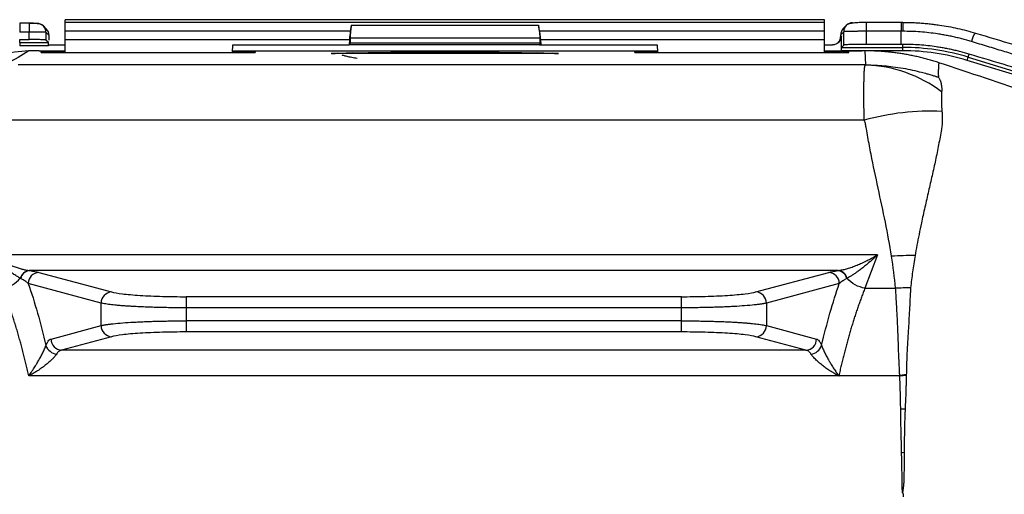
# Model space of a CAD drawing. Header units: millimetres. Extents: x 5 to 597, y 5 to 415.
# Tile 110 of 131: x 300.27 to 317.91, y 380.03 to 388.53. Entities that reach past the tile are written whole.
import ezdxf

# ---------------------------------------------------------------- set-up
doc = ezdxf.new("R2010")
doc.units = ezdxf.units.MM

msp = doc.modelspace()

# ---------------------------------------------------------------- linework, layer by layer
at = {"color": 7, "linetype": 'Continuous', "lineweight": 25}
for p, q in [((314.6896, 388.5291), (301.0896, 388.5291)), ((301.0896, 388.4791), (301.0896, 388.5291)), ((314.6896, 388.4791), (314.6896, 388.5291)), ((300.444, 388.468), (300.2732, 388.468)), ((300.7528, 388.3607), (300.697, 388.4164)), ((314.6896, 388.4791), (301.0896, 388.4791)), ((301.0896, 388.3255), (301.0896, 388.4791)), ((301.0896, 388.1658), (301.0896, 388.3255)), ((306.1983, 388.3255), (301.0896, 388.3255)), ((306.1983, 388.3255), (306.215, 388.4301)), ((306.215, 388.4301), (309.5641, 388.4301)), ((309.5808, 388.3255), (309.5641, 388.4301)), ((314.6896, 388.3255), (309.5808, 388.3255)), ((314.6896, 388.3255), (314.6896, 388.4791)), ((314.6896, 388.1658), (314.6896, 388.3255)), ((315.0787, 388.4261), (315.0247, 388.3722)), ((316.0618, 388.4811), (315.4317, 388.4811)), ((316.0894, 388.4811), (316.0618, 388.4811)), ((316.0894, 388.481), (316.0894, 388.4811)), ((300.444, 388.308), (300.2732, 388.308)), ((300.2732, 388.1737), (300.444, 388.1737)), ((300.2732, 388.1198), (300.2732, 388.1737)), ((300.444, 388.1737), (300.444, 388.308)), ((300.7438, 388.3033), (300.7438, 388.1636)), ((300.7995, 388.2475), (300.7438, 388.3033)), ((300.7875, 388.1198), (300.7438, 388.1636)), ((306.1787, 388.1658), (301.0896, 388.1658)), ((301.0896, 387.9431), (301.0896, 388.1658)), ((306.1787, 388.1658), (306.1733, 388.0778)), ((306.1896, 388.2036), (306.1896, 388.1153)), ((306.1896, 388.2036), (309.5896, 388.2036)), ((309.5896, 388.2036), (309.5896, 388.1153)), ((309.6004, 388.1658), (309.6058, 388.0778)), ((314.6896, 388.1658), (309.6004, 388.1658)), ((314.6896, 387.9431), (314.6896, 388.1658)), ((314.9758, 388.2243), (314.9896, 388.2381)), ((315.0319, 388.313), (314.978, 388.259)), ((314.9896, 387.973), (314.9896, 388.2381)), ((315.0319, 388.0733), (315.0319, 388.313)), ((315.4317, 388.3211), (315.4317, 388.0868)), ((316.0618, 388.3211), (315.4317, 388.3211)), ((316.0618, 388.0868), (316.0618, 388.3211)), ((300.2732, 388.1198), (300.7875, 388.1198)), ((300.2732, 388.1198), (300.2732, 388.0599)), ((300.7896, 388.0599), (300.2732, 388.0599)), ((300.7896, 388.0778), (300.7896, 388.0599)), ((300.7896, 388.0778), (301.0896, 388.0778)), ((304.0825, 387.9431), (304.0896, 388.0778)), ((304.0896, 388.0778), (306.1733, 388.0778)), ((306.1962, 388.0778), (306.1733, 388.0778)), ((306.1896, 388.1153), (309.5896, 388.1153)), ((309.5829, 388.0778), (306.1962, 388.0778)), ((309.5829, 388.0778), (309.6058, 388.0778)), ((309.6058, 388.0778), (311.6896, 388.0778)), ((311.6896, 388.0778), (311.6966, 387.9431)), ((314.6896, 388.0778), (314.8293, 388.0778)), ((316.0894, 387.973), (314.9896, 387.973)), ((314.9916, 388.0329), (315.0319, 388.0733)), ((314.9916, 388.0329), (316.0894, 388.0329)), ((316.0618, 388.0868), (315.4317, 388.0868)), ((316.0894, 388.0329), (316.0894, 388.0868)), ((316.0894, 387.973), (316.0894, 388.0329)), ((300.6179, 387.9709), (300.4395, 387.9709)), ((300.6198, 387.9709), (300.4395, 387.9709)), ((300.6198, 387.9709), (300.6896, 387.9684)), ((301.0896, 387.9605), (300.6557, 387.9605)), ((300.6572, 387.9431), (300.6557, 387.9605)), ((300.6572, 387.9431), (304.4896, 387.9431)), ((300.6896, 387.9684), (301.0896, 387.9684)), ((304.4896, 387.9605), (304.0834, 387.9605)), ((304.0838, 387.9684), (311.6953, 387.9684)), ((304.4896, 387.9605), (304.488, 387.9431)), ((304.4896, 387.9605), (304.4896, 387.9431)), ((309.9258, 387.9207), (305.8533, 387.9207)), ((309.9235, 387.9205), (305.8556, 387.9205)), ((311.6957, 387.9605), (311.2896, 387.9605)), ((311.2896, 387.9431), (311.2896, 387.9605)), ((311.2911, 387.9431), (311.2896, 387.9605)), ((311.2896, 387.9431), (315.1219, 387.9431)), ((314.6896, 387.9684), (315.2896, 387.9684)), ((315.1234, 387.9605), (314.6896, 387.9605)), ((315.1219, 387.9431), (315.1234, 387.9605)), ((315.2896, 387.9684), (315.3593, 387.9709)), ((315.4151, 387.9709), (315.3593, 387.9709)), ((315.4151, 387.9709), (315.3593, 387.9709)), ((315.4258, 387.7187), (315.4151, 387.9709)), ((317.242, 387.8007), (317.2595, 387.8581)), ((319.4313, 387.1314), (317.242, 387.8007)), ((317.2595, 387.8581), (317.2762, 387.9125)), ((317.2595, 387.8581), (319.4488, 387.1887)), ((315.4258, 387.7189), (300.2435, 387.7189)), ((315.3986, 386.7271), (300.0802, 386.7271)), ((315.6396, 384.3188), (299.7395, 384.3188)), ((315.6396, 384.3188), (315.4125, 383.718)), ((314.9273, 384.0333), (300.4518, 384.0333)), ((300.6163, 384.0021), (301.9205, 383.6509)), ((313.4586, 383.6509), (314.7628, 384.0021)), ((301.7303, 383.4516), (300.4261, 383.8028)), ((314.953, 383.8028), (313.6488, 383.4516)), ((303.252, 383.5662), (303.252, 383.367)), ((312.1271, 383.5662), (303.252, 383.5662)), ((312.1271, 383.367), (312.1271, 383.5662)), ((315.4125, 383.718), (315.962, 383.718)), ((301.7303, 383.0489), (301.7303, 383.4516)), ((313.6488, 383.4516), (313.6488, 383.0489)), ((312.1271, 383.367), (303.252, 383.367)), ((303.252, 383.367), (303.252, 383.1335)), ((312.1271, 383.1335), (312.1271, 383.367)), ((300.8343, 382.8076), (301.7303, 383.0489)), ((312.1271, 383.1335), (303.252, 383.1335)), ((303.252, 383.1335), (303.252, 382.9343)), ((312.1271, 382.9343), (312.1271, 383.1335)), ((313.6488, 383.0489), (314.5448, 382.8076)), ((312.1271, 382.9343), (303.252, 382.9343)), ((301.9205, 382.8497), (301.0245, 382.6084)), ((314.3546, 382.6084), (313.4586, 382.8497)), ((314.3546, 382.6084), (301.0245, 382.6084)), ((316.036, 382.1474), (300.4351, 382.1474)), ((316.0181, 382.1497), (314.9484, 382.1497))]:
    msp.add_line(p, q, dxfattribs=at)
at = {"color": 8, "linetype": 'Continuous', "lineweight": 25}
for p, q in [((300.2732, 388.468), (300.2732, 388.308)), ((300.444, 388.468), (300.444, 388.308)), ((315.4317, 388.4811), (315.4317, 388.3211)), ((316.0618, 388.4811), (316.0618, 388.3211)), ((300.4395, 387.9709), (300.4395, 387.9709)), ((307.8896, 387.9207), (307.8896, 387.9492))]:
    msp.add_line(p, q, dxfattribs=at)
at = {"color": 7, "linetype": 'Continuous', "lineweight": 25}
for centre, radius, start, end in [((300.5841, 388.3035), 0.1597, 45.00113, 90.08017), ((300.6398, 388.2478), 0.1597, 359.92177, 44.99394), ((315.1377, 388.2592), 0.1597, 135.00606, 180.07823), ((315.1916, 388.3132), 0.1597, 89.91983, 134.99998), ((317.6098, 388.096), 0.2919, 138.40475, 171.949), ((316.0894, 384.0309), 4.002, 73, 90), ((316.0894, 384.0309), 3.9421, 73, 90), ((315.3302, 385.2785), 2.4421, 53.41372, 87.75556), ((316.5689, 382.5871), 4.3022, 87.0447, 105.78565), ((316.2335, 379.1005), 5.2017, 89.15558, 93.81029), ((300.4646, 383.8487), 0.1871, 96.73793, 164.91631), ((300.4723, 383.8477), 0.1868, 96.29344, 165.82553), ((300.6273, 383.8011), 0.2013, 93.14568, 179.51013), ((314.7518, 383.8011), 0.2013, 0.48987, 86.85432), ((314.9068, 383.8477), 0.1868, 14.17459, 83.70661), ((299.8895, 384.2246), 0.5124, 278.64768, 320.32665), ((301.9316, 383.4499), 0.2013, 93.14568, 179.51013), ((313.4475, 383.4499), 0.2013, 0.48987, 86.85432), ((316.1898, 378.4787), 5.2442, 89.56794, 92.48977), ((301.9316, 383.0506), 0.2013, 180.48987, 266.85432), ((313.4475, 383.0506), 0.2013, 273.14568, 359.51013), ((300.9602, 382.7665), 0.2298, 199.26077, 263.31478), ((301.0355, 382.8093), 0.2013, 180.48987, 266.85432), ((314.3436, 382.8093), 0.2013, 273.14568, 359.51013), ((314.4189, 382.7665), 0.2298, 276.68535, 340.74016), ((316.5465, 374.7757), 7.3893, 93.0519, 93.96155), ((316.2655, 372.8101), 8.741, 90.8767, 91.39407), ((316.5385, 369.3307), 11.449, 92.12611, 92.35182)]:
    msp.add_arc(centre, radius, start, end, dxfattribs=at)
at = {"color": 8, "linetype": 'Continuous', "lineweight": 25}
for centre, radius, start, end in [((300.5841, 388.3035), 0.1597, 359.92177, 44.99096), ((315.1917, 388.3132), 0.1597, 135.01015, 180.07823), ((328.173, 388.3634), 12.0842, 179.44196, 180.20059), ((314.816, 388.2241), 0.1597, 315.00606, 0.07823), ((305.959, 387.8092), 0.1186, 70.00768, 88.972), ((306.228, 387.8703), 0.0648, 51.10268, 86.56748), ((309.5511, 387.8703), 0.0648, 93.43252, 128.89732), ((309.8201, 387.8092), 0.1186, 91.028, 109.99232)]:
    msp.add_arc(centre, radius, start, end, dxfattribs=at)
at = {"color": 7, "linetype": 'Continuous', "lineweight": 25}
for points, knots in [([(300.444, 388.4679), (300.4602, 388.4679), (300.4776, 388.4678), (300.5114, 388.4673), (300.5277, 388.467), (300.5548, 388.4661), (300.5656, 388.4655), (300.5798, 388.4644), (300.5833, 388.4637), (300.5839, 388.4632)], [0, 0, 0, 0, 0.25, 0.25, 0.5, 0.5, 0.75, 0.75, 1, 1, 1, 1]), ([(300.697, 388.4164), (300.6833, 388.4265), (300.6565, 388.446), (300.5944, 388.4587), (300.5231, 388.4649), (300.4706, 388.4655), (300.444, 388.4658)], [0, 0, 0, 0, 0.2622275, 0.510896, 0.7524441, 1, 1, 1, 1]), ([(306.1983, 388.3255), (306.1935, 388.2958), (306.189, 388.2644), (306.1821, 388.2082), (306.1798, 388.1837), (306.1787, 388.1658)], [0, 0, 0, 0, 0.5, 0.5, 1, 1, 1, 1]), ([(306.215, 388.4301), (306.2114, 388.4078), (306.2079, 388.3845), (306.2016, 388.3387), (306.1988, 388.3163), (306.1942, 388.2753), (306.1924, 388.2568), (306.1901, 388.2256), (306.1896, 388.213), (306.1896, 388.2036)], [0, 0, 0, 0, 0.25, 0.25, 0.5, 0.5, 0.75, 0.75, 1, 1, 1, 1]), ([(309.5641, 388.4301), (309.5677, 388.4078), (309.5712, 388.3845), (309.5775, 388.3387), (309.5803, 388.3163), (309.5849, 388.2753), (309.5867, 388.2568), (309.589, 388.2256), (309.5896, 388.213), (309.5896, 388.2036)], [0, 0, 0, 0, 0.25, 0.25, 0.5, 0.5, 0.75, 0.75, 1, 1, 1, 1]), ([(309.5808, 388.3255), (309.5856, 388.2958), (309.5901, 388.2644), (309.597, 388.2082), (309.5993, 388.1837), (309.6004, 388.1658)], [0, 0, 0, 0, 0.5, 0.5, 1, 1, 1, 1]), ([(315.4317, 388.4789), (315.3899, 388.4785), (315.3088, 388.4778), (315.2052, 388.4708), (315.1246, 388.4577), (315.0939, 388.4366), (315.0787, 388.4261)], [0, 0, 0, 0, 0.2659901, 0.5166525, 0.7600035, 1, 1, 1, 1]), ([(316.0894, 388.481), (316.1208, 388.4808), (316.1836, 388.4804), (316.2778, 388.4774), (316.3721, 388.4725), (316.4664, 388.4656), (316.5608, 388.4568), (316.655, 388.4459), (316.7715, 388.43), (316.9101, 388.4071), (317.0708, 388.3744), (317.2318, 388.3359), (317.3381, 388.3052), (317.3915, 388.2898)], [0, 0, 0, 0, 0.0710119, 0.1421506, 0.213424, 0.2848401, 0.3564068, 0.4281319, 0.5000232, 0.6229853, 0.7472778, 0.8729375, 1, 1, 1, 1]), ([(300.7438, 388.3033), (300.7433, 388.3034), (300.7424, 388.3037), (300.7387, 388.304), (300.7336, 388.3044), (300.7271, 388.3047), (300.7196, 388.305), (300.7111, 388.3053), (300.7021, 388.3056), (300.6925, 388.3058), (300.6826, 388.3061), (300.6726, 388.3063), (300.6626, 388.3065), (300.6445, 388.3068), (300.6163, 388.3071), (300.5756, 388.3075), (300.5326, 388.3078), (300.4884, 388.308), (300.4587, 388.308), (300.444, 388.308)], [0, 0, 0, 0, 0.0527728, 0.1035299, 0.1522714, 0.198997, 0.2437068, 0.2864005, 0.327078, 0.3657394, 0.4023844, 0.4370131, 0.4696254, 0.5002211, 0.6043436, 0.7063825, 0.806338, 0.9042104, 1, 1, 1, 1]), ([(300.7438, 388.1636), (300.7426, 388.1648), (300.7351, 388.1661), (300.7045, 388.1686), (300.6814, 388.1698), (300.6233, 388.1717), (300.5885, 388.1725), (300.5161, 388.1735), (300.4787, 388.1737), (300.444, 388.1737)], [0, 0, 0, 0, 0.25, 0.25, 0.5, 0.5, 0.75, 0.75, 1, 1, 1, 1]), ([(300.8039, 388.1614), (300.8035, 388.1847), (300.8029, 388.2071), (300.8014, 388.2383), (300.8004, 388.2467), (300.7995, 388.2475)], [0, 0, 0, 0, 0.5, 0.5, 1, 1, 1, 1]), ([(314.9896, 388.2381), (314.9896, 388.2192), (314.9861, 388.1988), (314.9705, 388.1594), (314.9582, 388.1404), (314.9269, 388.1091), (314.908, 388.0969), (314.8685, 388.0813), (314.8481, 388.0778), (314.8293, 388.0778)], [0, 0, 0, 0, 0.25, 0.25, 0.5, 0.5, 0.75, 0.75, 1, 1, 1, 1]), ([(314.9756, 388.2185), (314.973, 388.1996), (314.9689, 388.1704), (314.9499, 388.1348), (314.9361, 388.1192), (314.9291, 388.1113)], [0, 0, 0, 0, 0.4747954, 0.7331367, 1, 1, 1, 1]), ([(314.978, 388.259), (314.9775, 388.2586), (314.9771, 388.2553), (314.9763, 388.2431), (314.976, 388.2342), (314.9758, 388.2243)], [0, 0, 0, 0, 0.5, 0.5, 1, 1, 1, 1]), ([(315.4317, 388.3211), (315.4219, 388.3211), (315.4023, 388.3211), (315.3729, 388.321), (315.3435, 388.3209), (315.3142, 388.3207), (315.2853, 388.3205), (315.257, 388.3202), (315.2295, 388.3199), (315.2029, 388.3196), (315.1775, 388.3192), (315.1533, 388.3187), (315.1299, 388.3182), (315.107, 388.3176), (315.085, 388.3169), (315.0649, 388.3161), (315.0483, 388.3151), (315.0359, 388.3141), (315.0333, 388.3134), (315.0319, 388.313)], [0, 0, 0, 0, 0.0476502, 0.0958233, 0.1445192, 0.193738, 0.24348, 0.2937452, 0.3445336, 0.3958455, 0.4476808, 0.5000397, 0.5536935, 0.6132725, 0.6787756, 0.7502013, 0.8275484, 0.9108152, 1, 1, 1, 1]), ([(317.3208, 388.1369), (317.2923, 388.1454), (317.2354, 388.1624), (317.1493, 388.1857), (317.0629, 388.2072), (316.9761, 388.2269), (316.8889, 388.2447), (316.8013, 388.2607), (316.6912, 388.2784), (316.5581, 388.2959), (316.4021, 388.3104), (316.2456, 388.3194), (316.1411, 388.3205), (316.0889, 388.3211)], [0, 0, 0, 0, 0.0718262, 0.1434686, 0.2149578, 0.2863243, 0.3575991, 0.4288131, 0.4999973, 0.6252756, 0.7502537, 0.8751041, 1, 1, 1, 1]), ([(300.7896, 388.0599), (300.7896, 388.0738), (300.7894, 388.0899), (300.7886, 388.1132), (300.788, 388.1193), (300.7875, 388.1198)], [0, 0, 0, 0, 0.5, 0.5, 1, 1, 1, 1]), ([(314.9896, 387.973), (314.9896, 387.9869), (314.9897, 388.003), (314.9905, 388.0263), (314.9911, 388.0324), (314.9916, 388.0329)], [0, 0, 0, 0, 0.5, 0.5, 1, 1, 1, 1]), ([(315.4317, 388.0868), (315.3854, 388.0868), (315.3356, 388.0865), (315.2391, 388.0852), (315.1926, 388.0842), (315.1151, 388.0815), (315.0843, 388.08), (315.0436, 388.0766), (315.0336, 388.0749), (315.0319, 388.0733)], [0, 0, 0, 0, 0.25, 0.25, 0.5, 0.5, 0.75, 0.75, 1, 1, 1, 1]), ([(317.2762, 387.9125), (317.2483, 387.9207), (317.1927, 387.937), (317.1089, 387.9592), (317.0252, 387.9797), (316.9414, 387.9982), (316.8578, 388.015), (316.7742, 388.0299), (316.6687, 388.0466), (316.5407, 388.063), (316.3902, 388.0767), (316.2398, 388.0852), (316.1395, 388.0863), (316.0894, 388.0868)], [0, 0, 0, 0, 0.0728028, 0.1451365, 0.2170075, 0.2884226, 0.3593883, 0.4299115, 0.4999993, 0.6257004, 0.7509062, 0.8756586, 1, 1, 1, 1]), ([(318.6575, 387.7322), (318.6168, 387.7444), (318.5346, 387.769), (318.4097, 387.8065), (318.2823, 387.8449), (318.1524, 387.8841), (318.0199, 387.9241), (317.8849, 387.965), (317.7474, 388.0068), (317.6075, 388.0493), (317.465, 388.0928), (317.3691, 388.1221), (317.3208, 388.1369)], [0, 0, 0, 0, 0.0930822, 0.187701, 0.2838566, 0.3815493, 0.4807794, 0.5815472, 0.6838529, 0.7876968, 0.8930791, 1, 1, 1, 1]), ([(300.4395, 387.9709), (300.2651, 387.9591), (299.9745, 387.9394), (299.7275, 387.7893), (299.6288, 387.7294)], [0, 0, 0, 0, 0.6004846, 1, 1, 1, 1]), ([(305.9612, 387.9278), (305.9954, 387.9293), (306.0376, 387.9305), (306.1293, 387.9329), (306.1795, 387.9339), (306.2319, 387.9349)], [0, 0, 0, 0, 0.5, 0.5, 1, 1, 1, 1]), ([(306.3186, 387.8318), (306.3013, 387.8351), (306.2679, 387.8415), (306.2208, 387.8511), (306.1778, 387.8602), (306.1391, 387.8688), (306.1046, 387.8769), (306.0739, 387.8843), (306.0551, 387.889), (306.0463, 387.8913)], [0, 0, 0, 0, 0.1791143, 0.3461497, 0.5010945, 0.6439441, 0.7747018, 0.8933796, 1, 1, 1, 1]), ([(306.2319, 387.9349), (306.474, 387.9395), (306.7436, 387.9431), (307.3076, 387.948), (307.6016, 387.9492), (307.8896, 387.9492)], [0, 0, 0, 0, 0.5, 0.5, 1, 1, 1, 1]), ([(307.8896, 387.9492), (308.1775, 387.9492), (308.4715, 387.948), (309.0356, 387.9431), (309.3051, 387.9395), (309.5472, 387.9349)], [0, 0, 0, 0, 0.5, 0.5, 1, 1, 1, 1]), ([(309.5472, 387.9349), (309.5998, 387.9339), (309.6495, 387.9329), (309.7411, 387.9305), (309.7834, 387.9293), (309.8179, 387.9278)], [0, 0, 0, 0, 0.5, 0.5, 1, 1, 1, 1]), ([(316.7342, 387.7583), (316.7056, 387.7676), (316.6484, 387.7861), (316.5619, 387.8116), (316.4749, 387.8353), (316.3875, 387.8571), (316.2997, 387.877), (316.2116, 387.895), (316.1233, 387.9111), (316.0348, 387.9252), (315.9461, 387.9375), (315.8574, 387.9479), (315.7687, 387.9563), (315.6801, 387.9628), (315.5916, 387.9675), (315.5033, 387.9704), (315.4444, 387.9707), (315.4151, 387.9709)], [0, 0, 0, 0, 0.06722616, 0.13443968, 0.20162476, 0.26876567, 0.33584672, 0.40285231, 0.46976694, 0.53657523, 0.60326196, 0.66981206, 0.73621066, 0.80244308, 0.86849488, 0.93435183, 1, 1, 1, 1]), ([(315.3986, 386.7271), (315.3982, 386.7468), (315.3976, 386.7864), (315.3967, 386.8439), (315.396, 386.8999), (315.3953, 386.9545), (315.3948, 387.0074), (315.3944, 387.0588), (315.3941, 387.1085), (315.3939, 387.1565), (315.3939, 387.2028), (315.3939, 387.2473), (315.3941, 387.2901), (315.3943, 387.331), (315.3947, 387.3701), (315.3952, 387.4073), (315.3964, 387.4738), (315.3988, 387.5591), (315.4028, 387.629), (315.4067, 387.6706), (315.4095, 387.6911), (315.412, 387.7032), (315.4147, 387.7105), (315.4187, 387.7157), (315.4235, 387.7177), (315.4258, 387.7187)], [0, 0, 0, 0, 0.03269642, 0.06546873, 0.09831698, 0.13124124, 0.16424153, 0.19731793, 0.23047047, 0.26369922, 0.2970042, 0.33038548, 0.36384311, 0.39737713, 0.43098759, 0.46467453, 0.49843801, 0.62230414, 0.74758061, 0.80930766, 0.87226685, 0.90925455, 0.93632849, 0.96924897, 1, 1, 1, 1]), ([(315.4265, 387.7187), (315.4268, 387.7187), (315.4273, 387.7189), (315.4308, 387.719), (315.4368, 387.719), (315.4438, 387.719), (315.4514, 387.7189), (315.4598, 387.7188), (315.47, 387.7186), (315.4865, 387.7182), (315.5135, 387.7176), (315.5499, 387.7164), (315.604, 387.7141), (315.6737, 387.7101), (315.7813, 387.7017), (315.9223, 387.6865), (316.0911, 387.6612), (316.262, 387.6278), (316.4044, 387.5937), (316.5133, 387.5639), (316.5843, 387.5429), (316.6349, 387.5273), (316.6697, 387.5165), (316.694, 387.5093), (316.7096, 387.5055), (316.7175, 387.5047), (316.7197, 387.5051), (316.721, 387.5054)], [0, 0, 0, 0, 0.0053826, 0.0094332, 0.0132942, 0.0182476, 0.0245628, 0.0309098, 0.0372911, 0.0481264, 0.0683208, 0.0986123, 0.1303643, 0.1899836, 0.2545002, 0.3700305, 0.5030057, 0.629466, 0.7516707, 0.8231696, 0.8760195, 0.9130644, 0.9381583, 0.9549569, 0.969008, 0.9822838, 1, 1, 1, 1]), ([(316.7342, 387.7583), (316.7337, 387.7525), (316.7328, 387.7408), (316.7315, 387.7231), (316.7303, 387.7054), (316.7292, 387.6879), (316.7283, 387.6707), (316.7275, 387.6539), (316.7268, 387.6377), (316.7263, 387.6223), (316.7259, 387.6077), (316.7256, 387.5941), (316.7254, 387.5815), (316.7254, 387.57), (316.7255, 387.5596), (316.7257, 387.5503), (316.726, 387.542), (316.7265, 387.5348), (316.727, 387.5287), (316.7277, 387.5235), (316.7285, 387.5194), (316.7296, 387.5162), (316.7302, 387.5139), (316.7316, 387.5118), (316.732, 387.5111)], [0, 0, 0, 0, 0.0736181, 0.1473679, 0.2208609, 0.2934817, 0.3646527, 0.4338566, 0.5004687, 0.5638184, 0.6233946, 0.6788314, 0.729886, 0.7764303, 0.8184179, 0.8558547, 0.8887847, 0.9172779, 0.9414193, 0.961299, 0.9770043, 0.9886128, 0.9962819, 1, 1, 1, 1]), ([(316.732, 387.5111), (316.7305, 387.5101), (316.7278, 387.5084), (316.7231, 387.5063), (316.721, 387.5054)], [0, 0, 0, 0, 0.5631423, 1, 1, 1, 1]), ([(316.721, 387.5054), (316.7244, 387.5016), (316.7315, 387.4939), (316.741, 387.4798), (316.7504, 387.4627), (316.7587, 387.4439), (316.7667, 387.4236), (316.774, 387.3997), (316.7782, 387.3696), (316.7827, 387.3367), (316.7877, 387.3076), (316.7884, 387.2863), (316.7877, 387.2638), (316.7865, 387.248), (316.7857, 387.2394)], [0, 0, 0, 0, 0.0799538, 0.1633211, 0.2500245, 0.3499649, 0.4250516, 0.4999265, 0.6249814, 0.7499505, 0.8124297, 0.8749028, 0.93094, 1, 1, 1, 1]), ([(316.7857, 387.2394), (316.7853, 387.2334), (316.7844, 387.2218), (316.7839, 387.2034), (316.7841, 387.1845), (316.7843, 387.1582), (316.7836, 387.1242), (316.783, 387.0813), (316.7833, 387.0357), (316.7847, 386.9856), (316.7866, 386.9349), (316.7895, 386.8991), (316.7907, 386.8836)], [0, 0, 0, 0, 0.0642361, 0.1250114, 0.1875052, 0.2500103, 0.3750096, 0.5000014, 0.6230638, 0.7499952, 0.8915478, 1, 1, 1, 1]), ([(316.7907, 386.8836), (316.7919, 386.8708), (316.7941, 386.8451), (316.7962, 386.806), (316.7972, 386.7667), (316.797, 386.726), (316.7959, 386.6855), (316.7934, 386.6435), (316.7893, 386.603), (316.784, 386.5757), (316.7816, 386.5629)], [0, 0, 0, 0, 0.1264591, 0.25199, 0.3765033, 0.4999191, 0.6324447, 0.7496553, 0.8820941, 1, 1, 1, 1]), ([(315.8879, 384.2907), (315.856, 384.4945), (315.8184, 384.6978), (315.7366, 385.1039), (315.6926, 385.3067), (315.6054, 385.7123), (315.5622, 385.9151), (315.5019, 386.2198), (315.4825, 386.3214), (315.4549, 386.4739), (315.4459, 386.5248), (315.4328, 386.6011), (315.4286, 386.6266), (315.4197, 386.6774), (315.4142, 386.7028), (315.3986, 386.7271)], [0, 0, 0, 0, 0.25, 0.25, 0.5, 0.5, 0.75, 0.75, 0.875, 0.875, 0.9375, 0.9375, 0.96875, 0.96875, 1, 1, 1, 1]), ([(316.7816, 386.5629), (316.7737, 386.5175), (316.7579, 386.4262), (316.7322, 386.289), (316.7048, 386.1503), (316.6763, 386.013), (316.6462, 385.874), (316.6051, 385.6894), (316.5514, 385.4555), (316.4966, 385.2178), (316.454, 385.0277), (316.4182, 384.8643), (316.3811, 384.6861), (316.3431, 384.491), (316.3209, 384.3635), (316.3102, 384.3016)], [0, 0, 0, 0, 0.0615089, 0.1236231, 0.1864157, 0.2500144, 0.3102665, 0.3750194, 0.5000253, 0.6250182, 0.6911515, 0.7499994, 0.8383852, 0.9216379, 1, 1, 1, 1]), ([(300.284, 383.8974), (300.2757, 383.902), (300.2587, 383.9114), (300.2315, 383.9274), (300.2022, 383.9455), (300.1706, 383.9659), (300.1368, 383.9887), (300.1008, 384.0139), (300.0626, 384.0418), (300.0148, 384.0781), (299.9546, 384.126), (299.8878, 384.1824), (299.8151, 384.2469), (299.7674, 384.2923), (299.7395, 384.3188)], [0, 0, 0, 0, 0.0518067, 0.1066403, 0.1645115, 0.2254292, 0.2894011, 0.3564339, 0.4265335, 0.4997048, 0.6166954, 0.7498781, 0.8537943, 1, 1, 1, 1]), ([(299.7395, 384.3188), (299.7553, 384.3093), (299.7852, 384.2914), (299.8274, 384.2673), (299.8646, 384.2469), (299.8968, 384.2299), (299.9493, 384.2028), (300.0196, 384.169), (300.1079, 384.1309), (300.1883, 384.1001), (300.2626, 384.0753), (300.3296, 384.0565), (300.3895, 384.0427), (300.4254, 384.0372), (300.4426, 384.0345)], [0, 0, 0, 0, 0.0635711, 0.1203819, 0.1704324, 0.2137228, 0.2502532, 0.3834007, 0.5005636, 0.6154632, 0.7227728, 0.8225666, 0.9149368, 1, 1, 1, 1]), ([(314.9365, 384.0345), (314.9458, 384.0359), (314.9648, 384.0387), (314.9953, 384.0444), (315.028, 384.0516), (315.0629, 384.0603), (315.1001, 384.0708), (315.1395, 384.083), (315.1812, 384.0971), (315.2252, 384.1132), (315.2833, 384.1361), (315.3595, 384.1689), (315.4463, 384.2109), (315.5412, 384.2606), (315.6033, 384.2973), (315.6396, 384.3188)], [0, 0, 0, 0, 0.0463652, 0.0949679, 0.1458314, 0.1989762, 0.2544203, 0.3121793, 0.3722673, 0.4346966, 0.4994783, 0.6166177, 0.7497855, 0.8537583, 1, 1, 1, 1]), ([(315.6396, 384.3188), (315.6248, 384.3045), (315.5971, 384.278), (315.5585, 384.2424), (315.5257, 384.213), (315.4807, 384.1734), (315.4245, 384.1261), (315.3564, 384.0718), (315.294, 384.025), (315.236, 383.9841), (315.1837, 383.9497), (315.137, 383.9207), (315.1087, 383.905), (315.0952, 383.8974)], [0, 0, 0, 0, 0.0777615, 0.1453514, 0.2027696, 0.250016, 0.3832233, 0.5003173, 0.6159095, 0.7236473, 0.8235539, 0.915659, 1, 1, 1, 1]), ([(316.3102, 384.3016), (316.3023, 384.2536), (316.2865, 384.1578), (316.2654, 384.0132), (316.2461, 383.8683), (316.2349, 383.7713), (316.2293, 383.7228)], [0, 0, 0, 0, 0.2508638, 0.5007994, 0.7503426, 1, 1, 1, 1]), ([(315.0952, 383.8974), (315.0894, 383.9153), (315.0812, 383.9331), (315.0601, 383.9661), (315.0472, 383.9812), (315.0182, 384.0063), (315.0022, 384.0162), (314.9693, 384.0298), (314.9525, 384.0336), (314.9365, 384.0345)], [0, 0, 0, 0, 0.25, 0.25, 0.5, 0.5, 0.75, 0.75, 1, 1, 1, 1]), ([(300.4261, 383.8028), (300.425, 383.8038), (300.4227, 383.8057), (300.4182, 383.8096), (300.41, 383.8163), (300.3929, 383.8297), (300.3677, 383.8477), (300.3327, 383.8703), (300.3063, 383.885), (300.2912, 383.8934)], [0, 0, 0, 0, 0.0312835, 0.0625944, 0.1251783, 0.2502188, 0.499989, 0.715061, 1, 1, 1, 1]), ([(315.0879, 383.8934), (315.0798, 383.889), (315.0645, 383.8806), (315.0444, 383.8687), (315.0277, 383.8582), (315.0064, 383.8441), (314.9862, 383.8297), (314.9691, 383.8163), (314.9609, 383.8096), (314.9564, 383.8057), (314.9541, 383.8038), (314.953, 383.8028)], [0, 0, 0, 0, 0.1511915, 0.2849275, 0.4012032, 0.5000281, 0.7497913, 0.8748283, 0.9374105, 0.9687205, 1, 1, 1, 1]), ([(315.4125, 383.718), (315.3559, 383.7271), (315.2944, 383.7471), (315.1817, 383.8095), (315.1313, 383.8516), (315.0952, 383.8974)], [0, 0, 0, 0, 0.5, 0.5, 1, 1, 1, 1]), ([(300.4351, 382.1474), (300.4278, 382.1804), (300.413, 382.2466), (300.3902, 382.3447), (300.3666, 382.4423), (300.3425, 382.5392), (300.3176, 382.6355), (300.2921, 382.7309), (300.2659, 382.8256), (300.239, 382.9195), (300.2114, 383.0124), (300.1832, 383.1044), (300.1543, 383.1955), (300.1247, 383.2855), (300.0944, 383.3744), (300.0635, 383.4623), (300.0318, 383.5489), (299.9996, 383.6344), (299.9776, 383.69), (299.9666, 383.718)], [0, 0, 0, 0, 0.0560767, 0.1124913, 0.169245, 0.2263389, 0.283774, 0.3415516, 0.3996726, 0.4581382, 0.5169494, 0.5761073, 0.6356127, 0.6954668, 0.7556705, 0.8162247, 0.8771304, 0.9383885, 1, 1, 1, 1]), ([(301.9205, 383.6509), (301.9629, 383.6395), (302.027, 383.628), (302.1988, 383.607), (302.3065, 383.5974), (302.5518, 383.5818), (302.6891, 383.5758), (302.9708, 383.568), (303.1149, 383.5662), (303.252, 383.5662)], [0, 0, 0, 0, 0.25, 0.25, 0.5, 0.5, 0.75, 0.75, 1, 1, 1, 1]), ([(312.1271, 383.5662), (312.2642, 383.5662), (312.4083, 383.568), (312.69, 383.5758), (312.8273, 383.5818), (313.0727, 383.5974), (313.1803, 383.607), (313.3521, 383.628), (313.4162, 383.6395), (313.4586, 383.6509)], [0, 0, 0, 0, 0.25, 0.25, 0.5, 0.5, 0.75, 0.75, 1, 1, 1, 1]), ([(315.4125, 383.718), (315.4021, 383.6916), (315.3814, 383.6392), (315.3509, 383.5587), (315.321, 383.4772), (315.2917, 383.3946), (315.263, 383.311), (315.2349, 383.2265), (315.2074, 383.141), (315.1806, 383.0547), (315.1543, 382.9675), (315.1286, 382.8794), (315.1035, 382.7906), (315.079, 382.7011), (315.0551, 382.6109), (315.0318, 382.5201), (315.0091, 382.4286), (314.987, 382.3365), (314.9655, 382.244), (314.9516, 382.1816), (314.9447, 382.1505)], [0, 0, 0, 0, 0.0581944, 0.116074, 0.1736396, 0.230892, 0.2878319, 0.3444601, 0.4007775, 0.4567849, 0.5124832, 0.5678731, 0.6229555, 0.6777314, 0.7322016, 0.786367, 0.8402287, 0.8937874, 0.9470442, 1, 1, 1, 1]), ([(316.0354, 382.1509), (316.0343, 382.1756), (316.031, 382.2488), (316.0258, 382.361), (316.0203, 382.4789), (316.0143, 382.6186), (316.0085, 382.7857), (316.002, 382.9825), (315.9935, 383.1756), (315.9846, 383.3418), (315.9762, 383.4851), (315.9691, 383.6035), (315.9644, 383.6798), (315.962, 383.718)], [0, 0, 0, 0, 0.0424584, 0.1255731, 0.1951596, 0.2506535, 0.3754064, 0.4999993, 0.6201748, 0.7493406, 0.8328733, 0.9164264, 1, 1, 1, 1]), ([(316.2291, 383.7202), (316.2284, 383.7075), (316.2257, 383.657), (316.2197, 383.5418), (316.2113, 383.3751), (316.2014, 383.1832), (316.192, 383.0238), (316.184, 382.8951), (316.1776, 382.7958), (316.1715, 382.6951), (316.1653, 382.5734), (316.1592, 382.3995), (316.1552, 382.2555), (316.1528, 382.1679)], [0, 0, 0, 0, 0.0283371, 0.1124494, 0.2513145, 0.3794649, 0.5008604, 0.5632283, 0.6254018, 0.6876381, 0.7499939, 0.8478086, 1, 1, 1, 1]), ([(303.252, 383.367), (303.2329, 383.367), (303.1947, 383.3671), (303.1373, 383.3673), (303.0798, 383.3677), (303.0223, 383.3683), (302.9649, 383.369), (302.9076, 383.3699), (302.8506, 383.3709), (302.7938, 383.3722), (302.7375, 383.3735), (302.6816, 383.3751), (302.6263, 383.3768), (302.5717, 383.3786), (302.5177, 383.3807), (302.4647, 383.3828), (302.4125, 383.3852), (302.3613, 383.3877), (302.3041, 383.3908), (302.241, 383.3945), (302.1726, 383.399), (302.1055, 383.404), (302.0404, 383.4095), (301.9779, 383.4154), (301.9187, 383.4217), (301.8634, 383.4285), (301.8129, 383.4358), (301.7673, 383.4435), (301.7428, 383.4489), (301.7303, 383.4516)], [0, 0, 0, 0, 0.028433, 0.0569847, 0.0856553, 0.114445, 0.143354, 0.1723826, 0.2015309, 0.2307992, 0.2601876, 0.2896965, 0.3193259, 0.3490761, 0.3789472, 0.4089396, 0.4390532, 0.4692885, 0.4996455, 0.5431138, 0.5880404, 0.6344258, 0.6822704, 0.7315746, 0.7823387, 0.834563, 0.8882478, 0.9433934, 1, 1, 1, 1]), ([(313.6488, 383.4516), (313.6431, 383.4503), (313.6319, 383.4478), (313.6131, 383.444), (313.5932, 383.4404), (313.5723, 383.4369), (313.5503, 383.4335), (313.5275, 383.4302), (313.5039, 383.4271), (313.4796, 383.424), (313.4547, 383.4211), (313.3874, 383.4137), (313.2662, 383.4027), (313.1058, 383.3922), (312.973, 383.3854), (312.8739, 383.3811), (312.7717, 383.3773), (312.667, 383.3741), (312.5606, 383.3715), (312.4528, 383.3695), (312.3443, 383.3681), (312.2357, 383.3672), (312.1632, 383.3671), (312.1271, 383.367)], [0, 0, 0, 0, 0.0266375, 0.0527789, 0.0784243, 0.1035736, 0.1282269, 0.1523841, 0.1760454, 0.1992108, 0.2218802, 0.2440537, 0.3756623, 0.50029, 0.5575341, 0.6143449, 0.6707236, 0.7266717, 0.7821904, 0.8372812, 0.8919454, 0.9461845, 1, 1, 1, 1]), ([(301.7303, 383.0489), (301.736, 383.0502), (301.7472, 383.0528), (301.766, 383.0565), (301.7859, 383.0601), (301.8068, 383.0637), (301.8288, 383.067), (301.8516, 383.0703), (301.8752, 383.0735), (301.8995, 383.0765), (301.9244, 383.0794), (301.9917, 383.0869), (302.1129, 383.0978), (302.2733, 383.1083), (302.4061, 383.1151), (302.5052, 383.1195), (302.6074, 383.1232), (302.7121, 383.1264), (302.8185, 383.129), (302.9263, 383.131), (303.0348, 383.1325), (303.1434, 383.1334), (303.2159, 383.1335), (303.252, 383.1335)], [0, 0, 0, 0, 0.02663752, 0.05277895, 0.0784243, 0.10357361, 0.12822688, 0.15238414, 0.17604543, 0.19921076, 0.22188016, 0.24405366, 0.37566234, 0.50029003, 0.55753409, 0.61434486, 0.67072362, 0.72667169, 0.78219042, 0.83728118, 0.8919454, 0.94618451, 1, 1, 1, 1]), ([(312.1271, 383.1335), (312.1462, 383.1335), (312.1844, 383.1335), (312.2418, 383.1332), (312.2993, 383.1328), (312.3568, 383.1323), (312.4142, 383.1315), (312.4715, 383.1306), (312.5285, 383.1296), (312.5853, 383.1284), (312.6416, 383.127), (312.6975, 383.1255), (312.7528, 383.1238), (312.8074, 383.1219), (312.8614, 383.1199), (312.9144, 383.1177), (312.9666, 383.1153), (313.0178, 383.1128), (313.075, 383.1098), (313.1381, 383.1061), (313.2065, 383.1015), (313.2736, 383.0965), (313.3387, 383.0911), (313.4012, 383.0852), (313.4604, 383.0788), (313.5157, 383.072), (313.5662, 383.0647), (313.6118, 383.057), (313.6363, 383.0516), (313.6488, 383.0489)], [0, 0, 0, 0, 0.02843304, 0.05698474, 0.08565533, 0.11444502, 0.14335405, 0.17238261, 0.20153092, 0.2307992, 0.26018765, 0.28969647, 0.31932588, 0.34907606, 0.37894722, 0.40893955, 0.43905325, 0.4692885, 0.4996455, 0.54311382, 0.58804045, 0.63442584, 0.68227043, 0.73157459, 0.78233868, 0.83456299, 0.88824782, 0.94339341, 1, 1, 1, 1]), ([(303.252, 382.9343), (303.1149, 382.9343), (302.9708, 382.9325), (302.6891, 382.9247), (302.5518, 382.9187), (302.3065, 382.9031), (302.1988, 382.8935), (302.027, 382.8725), (301.9629, 382.8611), (301.9205, 382.8497)], [0, 0, 0, 0, 0.25, 0.25, 0.5, 0.5, 0.75, 0.75, 1, 1, 1, 1]), ([(313.4586, 382.8497), (313.4162, 382.8611), (313.3521, 382.8725), (313.1803, 382.8935), (313.0727, 382.9031), (312.8273, 382.9187), (312.69, 382.9247), (312.4083, 382.9325), (312.2642, 382.9343), (312.1271, 382.9343)], [0, 0, 0, 0, 0.25, 0.25, 0.5, 0.5, 0.75, 0.75, 1, 1, 1, 1]), ([(300.4351, 382.1474), (300.4415, 382.1562), (300.4561, 382.1762), (300.4798, 382.2103), (300.5024, 382.2437), (300.5327, 382.2899), (300.5666, 382.3436), (300.6095, 382.4163), (300.6487, 382.4867), (300.6808, 382.5494), (300.7038, 382.5971), (300.7199, 382.6327), (300.7333, 382.6644), (300.74, 382.682), (300.7433, 382.6906)], [0, 0, 0, 0, 0.0549156, 0.1249383, 0.2044662, 0.249384, 0.3875842, 0.4992237, 0.6334154, 0.7490918, 0.8174899, 0.8817659, 0.942386, 1, 1, 1, 1]), ([(300.7433, 382.6907), (300.7558, 382.7234), (300.7703, 382.7509), (300.8014, 382.7909), (300.8179, 382.8032), (300.8343, 382.8076)], [0, 0, 0, 0, 0.5, 0.5, 1, 1, 1, 1]), ([(314.5448, 382.8076), (314.5612, 382.8032), (314.5777, 382.7909), (314.6088, 382.7509), (314.6233, 382.7234), (314.6358, 382.6907)], [0, 0, 0, 0, 0.5, 0.5, 1, 1, 1, 1]), ([(314.6358, 382.6906), (314.636, 382.6904), (314.6362, 382.6898), (314.6366, 382.6886), (314.6373, 382.6867), (314.6388, 382.6827), (314.642, 382.6745), (314.6489, 382.6571), (314.665, 382.6193), (314.6921, 382.5614), (314.7298, 382.488), (314.7688, 382.4178), (314.8115, 382.3453), (314.8544, 382.2772), (314.8921, 382.2208), (314.9174, 382.1844), (314.9299, 382.1672), (314.9358, 382.159), (314.9392, 382.1551), (314.9411, 382.1526), (314.943, 382.1512), (314.9441, 382.1507), (314.9447, 382.1505)], [0, 0, 0, 0, 0.0021683, 0.0044103, 0.0077557, 0.0155682, 0.0311948, 0.0624465, 0.1249508, 0.2499557, 0.3659698, 0.4999717, 0.6113558, 0.7499872, 0.8749958, 0.9375012, 0.9687439, 0.9812617, 0.9887266, 0.9944169, 0.9970678, 1, 1, 1, 1]), ([(300.9335, 382.5382), (300.9307, 382.5339), (300.9249, 382.5251), (300.9144, 382.5111), (300.9025, 382.4962), (300.889, 382.4804), (300.8739, 382.4639), (300.8573, 382.4467), (300.8278, 382.4178), (300.7805, 382.3755), (300.7168, 382.3248), (300.6473, 382.2748), (300.5816, 382.2314), (300.5095, 382.1877), (300.4624, 382.1622), (300.4351, 382.1474)], [0, 0, 0, 0, 0.0318868, 0.064877, 0.0990951, 0.1346524, 0.1716484, 0.2101713, 0.2502993, 0.3666546, 0.5003793, 0.6161926, 0.7504183, 0.8556459, 1, 1, 1, 1]), ([(301.0245, 382.6084), (301.0206, 382.6076), (301.0132, 382.6061), (301.0025, 382.6022), (300.9928, 382.5975), (300.9841, 382.5923), (300.9706, 382.5826), (300.9532, 382.5665), (300.9398, 382.5473), (300.9335, 382.5382)], [0, 0, 0, 0, 0.1188441, 0.2289093, 0.3301979, 0.4227131, 0.5064592, 0.7655807, 1, 1, 1, 1]), ([(314.4456, 382.5382), (314.4426, 382.5428), (314.4363, 382.5522), (314.4261, 382.5648), (314.415, 382.5765), (314.4003, 382.5891), (314.3802, 382.6019), (314.3637, 382.6061), (314.3546, 382.6084)], [0, 0, 0, 0, 0.1141836, 0.2345302, 0.3610821, 0.4938753, 0.7195005, 1, 1, 1, 1]), ([(314.9484, 382.1497), (314.9475, 382.1495), (314.9464, 382.1493), (314.9451, 382.1492), (314.9442, 382.1492), (314.9418, 382.1494), (314.9367, 382.1516), (314.9262, 382.1569), (314.9053, 382.1682), (314.8638, 382.1914), (314.8031, 382.2279), (314.7333, 382.2737), (314.6636, 382.3238), (314.5996, 382.3747), (314.5473, 382.4213), (314.5098, 382.4587), (314.4835, 382.4877), (314.4617, 382.5144), (314.4509, 382.5304), (314.4456, 382.5382)], [0, 0, 0, 0, 0.0039264, 0.0049485, 0.0060129, 0.0078167, 0.0156219, 0.0312833, 0.0626088, 0.1252509, 0.2502372, 0.3842968, 0.4999994, 0.6333498, 0.7494045, 0.8187032, 0.8832265, 0.94346, 1, 1, 1, 1]), ([(316.1528, 382.1679), (316.1331, 382.1657), (316.1134, 382.1635), (316.0742, 382.1581), (316.0546, 382.1553), (316.0354, 382.1509)], [0, 0, 0, 0, 0.5, 0.5, 1, 1, 1, 1]), ([(316.1531, 382.1546), (316.1523, 382.1267), (316.1509, 382.0731), (316.1487, 381.9955), (316.1465, 381.9241), (316.1435, 381.8337), (316.1387, 381.7105), (316.1342, 381.6073), (316.1318, 381.5501)], [0, 0, 0, 0, 0.1421808, 0.2728042, 0.39187667, 0.49939586, 0.72288665, 1, 1, 1, 1]), ([(316.036, 382.1474), (316.0348, 382.1482), (316.0331, 382.1482), (316.0301, 382.1486), (316.0286, 382.1488), (316.0241, 382.1493), (316.0211, 382.1495), (316.0181, 382.1497)], [0, 0, 0, 0, 0.25, 0.25, 0.5, 0.5, 1, 1, 1, 1]), ([(316.0528, 381.5486), (316.0514, 381.6511), (316.0496, 381.7523), (316.0439, 381.952), (316.0402, 382.0504), (316.036, 382.1474)], [0, 0, 0, 0, 0.5, 0.5, 1, 1, 1, 1]), ([(316.0687, 380.7701), (316.066, 380.9032), (316.0627, 381.0346), (316.0581, 381.2292), (316.0566, 381.2937), (316.0544, 381.4218), (316.0537, 381.4854), (316.0528, 381.5486)], [0, 0, 0, 0, 0.5, 0.5, 0.75, 0.75, 1, 1, 1, 1]), ([(316.1318, 381.5501), (316.1301, 381.5124), (316.1274, 381.4491), (316.1237, 381.3555), (316.1212, 381.2654), (316.1187, 381.1463), (316.1163, 380.9811), (316.1147, 380.8486), (316.1138, 380.7718)], [0, 0, 0, 0, 0.1492907, 0.2501317, 0.3666639, 0.5000144, 0.7104819, 1, 1, 1, 1]), ([(316.0846, 380.0491), (316.0832, 380.0796), (316.0806, 380.1405), (316.0787, 380.2315), (316.0775, 380.3222), (316.0759, 380.4427), (316.0732, 380.5692), (316.0705, 380.6881), (316.0692, 380.7472), (316.0687, 380.7701)], [0, 0, 0, 0, 0.1249986, 0.2499995, 0.3749998, 0.5000008, 0.7499988, 0.9031237, 1, 1, 1, 1]), ([(316.1138, 380.7718), (316.1136, 380.7462), (316.113, 380.6869), (316.1124, 380.5676), (316.1121, 380.4402), (316.1103, 380.3194), (316.107, 380.2373), (316.1015, 380.1684), (316.0946, 380.1074), (316.0878, 380.0682), (316.0846, 380.0491)], [0, 0, 0, 0, 0.1080952, 0.2497171, 0.4992577, 0.6379897, 0.7488477, 0.8374906, 0.9211807, 1, 1, 1, 1]), ([(316.0846, 380.0491), (316.0871, 380.0454), (316.0922, 380.0381), (316.0971, 380.0259), (316.1, 380.012), (316.0996, 379.9954), (316.0965, 379.9837), (316.0949, 379.9774)], [0, 0, 0, 0, 0.1777432, 0.3489092, 0.5190758, 0.7423232, 1, 1, 1, 1])]:
    msp.add_open_spline(points, degree=3, knots=knots, dxfattribs=at)
for points in [[(316.0889, 388.3211), (316.0799, 388.3211), (316.0708, 388.3211), (316.0618, 388.3211)], [(317.3915, 388.2898), (317.8528, 388.1513), (318.3099, 388.0155), (318.7537, 387.8851)], [(306.1962, 388.0778), (306.1919, 388.0778), (306.1896, 388.0909), (306.1896, 388.1153)], [(309.5896, 388.1153), (309.5896, 388.0909), (309.5872, 388.0778), (309.5829, 388.0778)], [(316.0894, 388.0868), (316.0802, 388.0868), (316.071, 388.0868), (316.0618, 388.0868)], [(300.4395, 387.9709), (300.3087, 387.8929), (300.1785, 387.815), (300.049, 387.737)], [(300.6198, 387.9709), (300.6192, 387.9709), (300.6185, 387.9709), (300.6179, 387.9709)], [(305.8556, 387.9205), (305.8725, 387.9231), (305.9086, 387.9256), (305.9612, 387.9278)], [(305.8663, 387.9207), (305.8627, 387.9207), (305.8592, 387.9206), (305.8556, 387.9205)], [(309.8179, 387.9278), (309.8705, 387.9256), (309.9066, 387.9231), (309.9235, 387.9205)], [(309.9235, 387.9205), (309.9199, 387.9206), (309.9164, 387.9207), (309.9128, 387.9207)], [(315.3612, 387.9709), (315.3606, 387.9709), (315.3599, 387.9709), (315.3593, 387.9709)], [(318.6575, 387.502), (318.2078, 387.6341), (317.744, 387.7719), (317.2762, 387.9125)], [(318.4108, 387.1974), (317.8527, 387.3864), (317.2937, 387.5732), (316.7342, 387.7583)], [(315.962, 383.718), (315.9424, 383.9091), (315.9177, 384.1001), (315.8879, 384.2907)], [(300.4426, 384.0345), (300.4457, 384.0341), (300.4488, 384.0337), (300.4518, 384.0333)], [(300.4518, 384.0333), (300.5207, 384.0235), (300.5755, 384.013), (300.6163, 384.0021)], [(314.7628, 384.0021), (314.8036, 384.013), (314.8584, 384.0235), (314.9273, 384.0333)], [(314.9273, 384.0333), (314.9303, 384.0337), (314.9334, 384.0341), (314.9365, 384.0345)], [(300.2912, 383.8934), (300.2888, 383.8947), (300.2864, 383.8961), (300.284, 383.8974)], [(300.4261, 383.8028), (300.543, 383.4655), (300.6498, 383.0913), (300.7433, 382.6907)], [(314.6358, 382.6907), (314.7293, 383.0913), (314.8361, 383.4655), (314.953, 383.8028)], [(315.0952, 383.8974), (315.0927, 383.8961), (315.0903, 383.8947), (315.0879, 383.8934)], [(316.2293, 383.7228), (316.2293, 383.7219), (316.2292, 383.7211), (316.2291, 383.7202)], [(316.1528, 382.1679), (316.1531, 382.1635), (316.1532, 382.159), (316.1531, 382.1546)], [(314.9447, 382.1505), (314.9459, 382.1501), (314.9471, 382.1497), (314.9484, 382.1497)], [(316.0181, 382.1497), (316.0239, 382.1497), (316.0297, 382.1495), (316.0354, 382.1509)]]:
    msp.add_open_spline(points, degree=3, dxfattribs=at)

doc.saveas('drawing.dxf')
